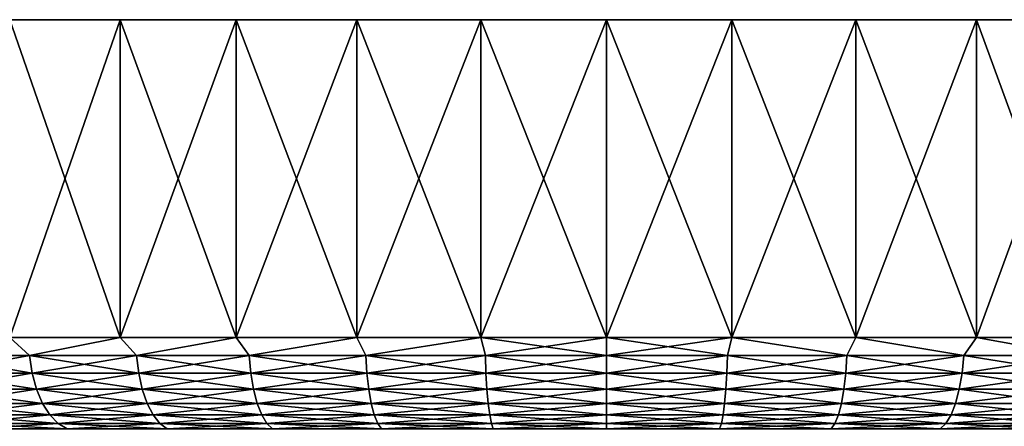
# Model space of a CAD drawing. Header units: metres. Extents: x -128 to 173, y -23 to 79.
# Tile 87 of 129: x 61 to 87, y 68 to 79. Entities that reach past the tile are written whole.
import ezdxf

# ---------------------------------------------------------------- set-up
doc = ezdxf.new("R2010")
doc.units = ezdxf.units.M
doc.layers.add('solid_ORA_153_SW0001', color=7, linetype='CONTINUOUS')

msp = doc.modelspace()

# ---------------------------------------------------------------- linework, layer by layer
at = {"layer": 'solid_ORA_153_SW0001'}
for points in [[(60.539036, 70.300003, 25.401724), (63.483486, 70.300003, 27.029064), (60.539047, 78.800003, 25.401733)], [(60.539036, 70.300003, -25.401724), (60.539047, 78.800003, -25.401733), (63.483467, 78.800003, -27.029057)], [(63.483486, 70.300003, -27.029064), (60.539036, 70.300003, -25.401724), (63.483467, 78.800003, -27.029057)], [(60.539047, 78.800003, -25.401733), (60.539047, 78.800003, 25.401733), (63.483467, 78.800003, 27.029057)], [(63.483486, 70.300003, 27.029064), (63.483467, 78.800003, 27.029057), (60.539047, 78.800003, 25.401733)], [(63.483467, 78.800003, -27.029057), (60.539047, 78.800003, -25.401733), (63.483467, 78.800003, 27.029057)], [(63.483467, 78.800003, -27.029057), (63.483467, 78.800003, 27.029057), (66.591614, 78.800003, 28.316492)], [(66.591629, 70.300003, 28.3165), (66.591614, 78.800003, 28.316492), (63.483467, 78.800003, 27.029057)], [(66.591614, 78.800003, -28.316492), (63.483467, 78.800003, -27.029057), (66.591614, 78.800003, 28.316492)], [(63.483486, 70.300003, 27.029064), (66.591629, 70.300003, 28.3165), (63.483467, 78.800003, 27.029057)], [(63.483486, 70.300003, -27.029064), (63.483467, 78.800003, -27.029057), (66.591614, 78.800003, -28.316492)], [(66.591629, 70.300003, -28.3165), (63.483486, 70.300003, -27.029064), (66.591614, 78.800003, -28.316492)], [(66.591614, 78.800003, -28.316492), (66.591614, 78.800003, 28.316492), (69.82444, 78.800003, 29.24785)], [(69.824371, 70.300003, 29.247837), (69.82444, 78.800003, 29.24785), (66.591614, 78.800003, 28.316492)], [(69.82444, 78.800003, -29.24785), (66.591614, 78.800003, -28.316492), (69.82444, 78.800003, 29.24785)], [(66.591629, 70.300003, 28.3165), (69.824371, 70.300003, 29.247837), (66.591614, 78.800003, 28.316492)], [(66.591629, 70.300003, -28.3165), (66.591614, 78.800003, -28.316492), (69.82444, 78.800003, -29.24785)], [(69.824371, 70.300003, -29.247837), (66.591629, 70.300003, -28.3165), (69.82444, 78.800003, -29.24785)], [(69.824371, 70.300003, 29.247837), (73.141068, 70.300003, 29.811367), (69.82444, 78.800003, 29.24785)], [(69.824371, 70.300003, -29.247837), (69.82444, 78.800003, -29.24785), (73.141174, 78.800003, -29.811378)], [(73.141068, 70.300003, -29.811367), (69.824371, 70.300003, -29.247837), (73.141174, 78.800003, -29.811378)], [(69.82444, 78.800003, -29.24785), (69.82444, 78.800003, 29.24785), (73.141174, 78.800003, 29.811378)], [(73.141068, 70.300003, 29.811367), (73.141174, 78.800003, 29.811378), (69.82444, 78.800003, 29.24785)], [(73.141174, 78.800003, -29.811378), (69.82444, 78.800003, -29.24785), (73.141174, 78.800003, 29.811378)], [(73.141068, 70.300003, 29.811367), (76.5, 70.300003, 30), (73.141174, 78.800003, 29.811378)], [(73.141068, 70.300003, -29.811367), (73.141174, 78.800003, -29.811378), (76.5, 78.800003, -30)], [(73.141068, 70.300003, -29.811367), (76.5, 78.800003, -30), (76.5, 70.300003, -30)], [(73.141174, 78.800003, -29.811378), (73.141174, 78.800003, 29.811378), (76.5, 78.800003, 30)], [(76.5, 70.300003, 30), (76.5, 78.800003, 30), (73.141174, 78.800003, 29.811378)], [(76.5, 78.800003, -30), (73.141174, 78.800003, -29.811378), (76.5, 78.800003, 30)], [(79.858826, 78.800003, 29.811378), (76.5, 78.800003, -30), (76.5, 78.800003, 30)], [(79.858932, 70.300003, 29.811367), (79.858826, 78.800003, 29.811378), (76.5, 78.800003, 30)], [(76.5, 70.300003, 30), (79.858932, 70.300003, 29.811367), (76.5, 78.800003, 30)], [(79.858826, 78.800003, 29.811378), (79.858826, 78.800003, -29.811378), (76.5, 78.800003, -30)], [(76.5, 70.300003, -30), (76.5, 78.800003, -30), (79.858826, 78.800003, -29.811378)], [(79.858932, 70.300003, -29.811367), (76.5, 70.300003, -30), (79.858826, 78.800003, -29.811378)], [(83.17556, 78.800003, 29.24785), (83.17556, 78.800003, -29.24785), (79.858826, 78.800003, -29.811378)], [(79.858932, 70.300003, -29.811367), (79.858826, 78.800003, -29.811378), (83.17556, 78.800003, -29.24785)], [(79.858826, 78.800003, 29.811378), (83.17556, 78.800003, 29.24785), (79.858826, 78.800003, -29.811378)], [(83.175629, 70.300003, 29.247837), (83.17556, 78.800003, 29.24785), (79.858826, 78.800003, 29.811378)], [(79.858932, 70.300003, 29.811367), (83.175629, 70.300003, 29.247837), (79.858826, 78.800003, 29.811378)], [(83.175629, 70.300003, -29.247837), (79.858932, 70.300003, -29.811367), (83.17556, 78.800003, -29.24785)], [(86.408386, 78.800003, 28.316492), (86.408386, 78.800003, -28.316492), (83.17556, 78.800003, -29.24785)], [(83.175629, 70.300003, -29.247837), (83.17556, 78.800003, -29.24785), (86.408386, 78.800003, -28.316492)], [(83.17556, 78.800003, 29.24785), (86.408386, 78.800003, 28.316492), (83.17556, 78.800003, -29.24785)], [(86.408371, 70.300003, 28.3165), (86.408386, 78.800003, 28.316492), (83.17556, 78.800003, 29.24785)], [(83.175629, 70.300003, 29.247837), (86.408371, 70.300003, 28.3165), (83.17556, 78.800003, 29.24785)], [(86.408371, 70.300003, -28.3165), (83.175629, 70.300003, -29.247837), (86.408386, 78.800003, -28.316492)], [(86.408371, 70.300003, -28.3165), (86.408386, 78.800003, -28.316492), (89.516533, 78.800003, -27.029057)], [(89.516518, 70.300003, -27.029064), (86.408371, 70.300003, -28.3165), (89.516533, 78.800003, -27.029057)], [(86.408371, 70.300003, 28.3165), (89.516518, 70.300003, 27.029064), (86.408386, 78.800003, 28.316492)], [(89.516533, 78.800003, 27.029057), (89.516533, 78.800003, -27.029057), (86.408386, 78.800003, -28.316492)], [(86.408386, 78.800003, 28.316492), (89.516533, 78.800003, 27.029057), (86.408386, 78.800003, -28.316492)], [(89.516518, 70.300003, 27.029064), (89.516533, 78.800003, 27.029057), (86.408386, 78.800003, 28.316492)], [(61.057854, 69.815163, 25.665045), (60.539036, 70.300003, 25.401724), (58.373497, 69.815163, 23.845007)], [(58.373497, 69.815163, -23.845007), (60.539036, 70.300003, -25.401724), (61.057854, 69.815163, -25.665045)], [(61.057854, 69.815163, 25.665045), (63.483486, 70.300003, 27.029064), (60.539036, 70.300003, 25.401724)], [(61.057854, 69.815163, -25.665045), (60.539036, 70.300003, -25.401724), (63.483486, 70.300003, -27.029064)], [(63.923256, 69.815163, 27.184185), (63.483486, 70.300003, 27.029064), (61.057854, 69.815163, 25.665045)], [(61.057854, 69.815163, -25.665045), (63.483486, 70.300003, -27.029064), (63.923256, 69.815163, -27.184185)], [(63.923256, 69.815163, 27.184185), (66.591629, 70.300003, 28.3165), (63.483486, 70.300003, 27.029064)], [(63.923256, 69.815163, -27.184185), (63.483486, 70.300003, -27.029064), (66.591629, 70.300003, -28.3165)], [(66.936111, 69.815163, 28.384615), (66.591629, 70.300003, 28.3165), (63.923256, 69.815163, 27.184185)], [(63.923256, 69.815163, -27.184185), (66.591629, 70.300003, -28.3165), (66.936111, 69.815163, -28.384615)], [(66.936111, 69.815163, 28.384615), (69.824371, 70.300003, 29.247837), (66.591629, 70.300003, 28.3165)], [(66.936111, 69.815163, -28.384615), (66.591629, 70.300003, -28.3165), (69.824371, 70.300003, -29.247837)], [(70.061089, 69.815163, 29.252262), (69.824371, 70.300003, 29.247837), (66.936111, 69.815163, 28.384615)], [(66.936111, 69.815163, -28.384615), (69.824371, 70.300003, -29.247837), (70.061089, 69.815163, -29.252262)], [(70.061089, 69.815163, 29.252262), (73.141068, 70.300003, 29.811367), (69.824371, 70.300003, 29.247837)], [(70.061089, 69.815163, -29.252262), (69.824371, 70.300003, -29.247837), (73.141068, 70.300003, -29.811367)], [(73.261559, 69.815163, 29.776953), (73.141068, 70.300003, 29.811367), (70.061089, 69.815163, 29.252262)], [(70.061089, 69.815163, -29.252262), (73.141068, 70.300003, -29.811367), (73.261559, 69.815163, -29.776953)], [(73.261559, 69.815163, -29.776953), (73.141068, 70.300003, -29.811367), (76.5, 70.300003, -30)], [(76.5, 69.815163, 29.952536), (76.5, 70.300003, 30), (73.141068, 70.300003, 29.811367)], [(76.5, 69.815163, 29.952536), (73.141068, 70.300003, 29.811367), (73.261559, 69.815163, 29.776953)], [(73.261559, 69.815163, -29.776953), (76.5, 70.300003, -30), (76.5, 69.815163, -29.952536)], [(76.5, 69.815163, -29.952536), (76.5, 70.300003, -30), (79.858932, 70.300003, -29.811367)], [(79.738441, 69.815163, -29.776953), (76.5, 69.815163, -29.952536), (79.858932, 70.300003, -29.811367)], [(79.738441, 69.815163, 29.776953), (79.858932, 70.300003, 29.811367), (76.5, 70.300003, 30)], [(79.738441, 69.815163, 29.776953), (76.5, 70.300003, 30), (76.5, 69.815163, 29.952536)], [(79.738441, 69.815163, -29.776953), (79.858932, 70.300003, -29.811367), (82.938911, 69.815163, -29.252262)], [(82.938911, 69.815163, 29.252262), (79.858932, 70.300003, 29.811367), (79.738441, 69.815163, 29.776953)], [(82.938911, 69.815163, -29.252262), (79.858932, 70.300003, -29.811367), (83.175629, 70.300003, -29.247837)], [(82.938911, 69.815163, 29.252262), (83.175629, 70.300003, 29.247837), (79.858932, 70.300003, 29.811367)], [(82.938911, 69.815163, -29.252262), (83.175629, 70.300003, -29.247837), (86.063889, 69.815163, -28.384615)], [(86.063889, 69.815163, 28.384615), (83.175629, 70.300003, 29.247837), (82.938911, 69.815163, 29.252262)], [(86.063889, 69.815163, -28.384615), (83.175629, 70.300003, -29.247837), (86.408371, 70.300003, -28.3165)], [(86.063889, 69.815163, 28.384615), (86.408371, 70.300003, 28.3165), (83.175629, 70.300003, 29.247837)], [(86.063889, 69.815163, -28.384615), (86.408371, 70.300003, -28.3165), (89.076744, 69.815163, -27.184185)], [(89.076744, 69.815163, 27.184185), (86.408371, 70.300003, 28.3165), (86.063889, 69.815163, 28.384615)], [(89.076744, 69.815163, -27.184185), (86.408371, 70.300003, -28.3165), (89.516518, 70.300003, -27.029064)], [(89.076744, 69.815163, 27.184185), (89.516518, 70.300003, 27.029064), (86.408371, 70.300003, 28.3165)], [(58.373497, 69.815163, -23.845007), (61.057854, 69.815163, -25.665045), (58.45937, 69.345558, -23.732042)], [(58.373497, 69.815163, 23.845007), (58.45937, 69.345558, 23.732042), (61.131012, 69.345558, 25.543459)], [(61.057854, 69.815163, 25.665045), (58.373497, 69.815163, 23.845007), (61.131012, 69.345558, 25.543459)], [(61.057854, 69.815163, -25.665045), (61.131012, 69.345558, -25.543459), (58.45937, 69.345558, -23.732042)], [(61.057854, 69.815163, -25.665045), (63.923256, 69.815163, -27.184185), (61.131012, 69.345558, -25.543459)], [(61.057854, 69.815163, 25.665045), (61.131012, 69.345558, 25.543459), (63.982838, 69.345558, 27.055401)], [(63.923256, 69.815163, 27.184185), (61.057854, 69.815163, 25.665045), (63.982838, 69.345558, 27.055401)], [(63.923256, 69.815163, -27.184185), (63.982838, 69.345558, -27.055401), (61.131012, 69.345558, -25.543459)], [(63.923256, 69.815163, -27.184185), (66.936111, 69.815163, -28.384615), (63.982838, 69.345558, -27.055401)], [(63.923256, 69.815163, 27.184185), (63.982838, 69.345558, 27.055401), (66.981415, 69.345558, 28.250145)], [(66.936111, 69.815163, 28.384615), (63.923256, 69.815163, 27.184185), (66.981415, 69.345558, 28.250145)], [(66.936111, 69.815163, -28.384615), (66.981415, 69.345558, -28.250145), (63.982838, 69.345558, -27.055401)], [(66.936111, 69.815163, -28.384615), (70.061089, 69.815163, -29.252262), (66.981415, 69.345558, -28.250145)], [(66.936111, 69.815163, 28.384615), (66.981415, 69.345558, 28.250145), (70.091591, 69.345558, 29.11368)], [(70.061089, 69.815163, 29.252262), (66.936111, 69.815163, 28.384615), (70.091591, 69.345558, 29.11368)], [(70.061089, 69.815163, -29.252262), (70.091591, 69.345558, -29.11368), (66.981415, 69.345558, -28.250145)], [(70.061089, 69.815163, -29.252262), (73.261559, 69.815163, -29.776953), (70.091591, 69.345558, -29.11368)], [(70.061089, 69.815163, 29.252262), (70.091591, 69.345558, 29.11368), (73.276901, 69.345558, 29.635885)], [(73.261559, 69.815163, 29.776953), (70.061089, 69.815163, 29.252262), (73.276901, 69.345558, 29.635885)], [(73.261559, 69.815163, -29.776953), (73.276901, 69.345558, -29.635885), (70.091591, 69.345558, -29.11368)], [(73.261559, 69.815163, -29.776953), (76.5, 69.815163, -29.952536), (73.276901, 69.345558, -29.635885)], [(73.261559, 69.815163, 29.776953), (73.276901, 69.345558, 29.635885), (76.5, 69.345558, 29.810637)], [(76.5, 69.815163, 29.952536), (73.261559, 69.815163, 29.776953), (76.5, 69.345558, 29.810637)], [(76.5, 69.815163, -29.952536), (76.5, 69.345558, -29.810637), (73.276901, 69.345558, -29.635885)], [(79.738441, 69.815163, -29.776953), (76.5, 69.345558, -29.810637), (76.5, 69.815163, -29.952536)], [(79.738441, 69.815163, -29.776953), (79.723099, 69.345558, -29.635885), (76.5, 69.345558, -29.810637)], [(79.723099, 69.345558, 29.635885), (76.5, 69.815163, 29.952536), (76.5, 69.345558, 29.810637)], [(79.738441, 69.815163, 29.776953), (76.5, 69.815163, 29.952536), (79.723099, 69.345558, 29.635885)], [(79.738441, 69.815163, 29.776953), (79.723099, 69.345558, 29.635885), (82.908409, 69.345558, 29.11368)], [(82.938911, 69.815163, -29.252262), (82.908409, 69.345558, -29.11368), (79.723099, 69.345558, -29.635885)], [(79.738441, 69.815163, -29.776953), (82.938911, 69.815163, -29.252262), (79.723099, 69.345558, -29.635885)], [(82.938911, 69.815163, 29.252262), (79.738441, 69.815163, 29.776953), (82.908409, 69.345558, 29.11368)], [(82.938911, 69.815163, 29.252262), (82.908409, 69.345558, 29.11368), (86.018585, 69.345558, 28.250145)], [(86.063889, 69.815163, -28.384615), (86.018585, 69.345558, -28.250145), (82.908409, 69.345558, -29.11368)], [(82.938911, 69.815163, -29.252262), (86.063889, 69.815163, -28.384615), (82.908409, 69.345558, -29.11368)], [(86.063889, 69.815163, 28.384615), (82.938911, 69.815163, 29.252262), (86.018585, 69.345558, 28.250145)], [(86.063889, 69.815163, 28.384615), (86.018585, 69.345558, 28.250145), (89.017159, 69.345558, 27.055401)], [(89.076744, 69.815163, -27.184185), (89.017159, 69.345558, -27.055401), (86.018585, 69.345558, -28.250145)], [(86.063889, 69.815163, -28.384615), (89.076744, 69.815163, -27.184185), (86.018585, 69.345558, -28.250145)], [(89.076744, 69.815163, 27.184185), (86.063889, 69.815163, 28.384615), (89.017159, 69.345558, 27.055401)], [(58.45937, 69.345558, -23.732042), (61.131012, 69.345558, -25.543459), (58.599091, 68.912704, -23.548244)], [(58.45937, 69.345558, 23.732042), (58.599091, 68.912704, 23.548244), (61.250038, 68.912704, 25.345633)], [(61.131012, 69.345558, 25.543459), (58.45937, 69.345558, 23.732042), (61.250038, 68.912704, 25.345633)], [(61.131012, 69.345558, -25.543459), (61.250038, 68.912704, -25.345633), (58.599091, 68.912704, -23.548244)], [(61.131012, 69.345558, -25.543459), (63.982838, 69.345558, -27.055401), (61.250038, 68.912704, -25.345633)], [(61.131012, 69.345558, 25.543459), (61.250038, 68.912704, 25.345633), (64.079781, 68.912704, 26.845867)], [(63.982838, 69.345558, 27.055401), (61.131012, 69.345558, 25.543459), (64.079781, 68.912704, 26.845867)], [(63.982838, 69.345558, -27.055401), (64.079781, 68.912704, -26.845867), (61.250038, 68.912704, -25.345633)], [(63.982838, 69.345558, -27.055401), (66.981415, 69.345558, -28.250145), (64.079781, 68.912704, -26.845867)], [(63.982838, 69.345558, 27.055401), (64.079781, 68.912704, 26.845867), (67.055138, 68.912704, 28.031357)], [(66.981415, 69.345558, 28.250145), (63.982838, 69.345558, 27.055401), (67.055138, 68.912704, 28.031357)], [(66.981415, 69.345558, -28.250145), (67.055138, 68.912704, -28.031357), (64.079781, 68.912704, -26.845867)], [(66.981415, 69.345558, -28.250145), (70.091591, 69.345558, -29.11368), (67.055138, 68.912704, -28.031357)], [(66.981415, 69.345558, 28.250145), (67.055138, 68.912704, 28.031357), (70.141228, 68.912704, 28.888206)], [(70.091591, 69.345558, 29.11368), (66.981415, 69.345558, 28.250145), (70.141228, 68.912704, 28.888206)], [(70.091591, 69.345558, -29.11368), (70.141228, 68.912704, -28.888206), (67.055138, 68.912704, -28.031357)], [(70.091591, 69.345558, -29.11368), (73.276901, 69.345558, -29.635885), (70.141228, 68.912704, -28.888206)], [(70.091591, 69.345558, 29.11368), (70.141228, 68.912704, 28.888206), (73.301865, 68.912704, 29.406366)], [(73.276901, 69.345558, 29.635885), (70.091591, 69.345558, 29.11368), (73.301865, 68.912704, 29.406366)], [(73.276901, 69.345558, -29.635885), (73.301865, 68.912704, -29.406366), (70.141228, 68.912704, -28.888206)], [(73.276901, 69.345558, -29.635885), (76.5, 69.345558, -29.810637), (73.301865, 68.912704, -29.406366)], [(73.276901, 69.345558, 29.635885), (73.301865, 68.912704, 29.406366), (76.5, 68.912704, 29.579763)], [(76.5, 69.345558, 29.810637), (73.276901, 69.345558, 29.635885), (76.5, 68.912704, 29.579763)], [(76.5, 69.345558, -29.810637), (76.5, 68.912704, -29.579763), (73.301865, 68.912704, -29.406366)], [(79.723099, 69.345558, -29.635885), (76.5, 68.912704, -29.579763), (76.5, 69.345558, -29.810637)], [(79.723099, 69.345558, -29.635885), (79.698135, 68.912704, -29.406366), (76.5, 68.912704, -29.579763)], [(79.698135, 68.912704, 29.406366), (76.5, 69.345558, 29.810637), (76.5, 68.912704, 29.579763)], [(79.723099, 69.345558, 29.635885), (76.5, 69.345558, 29.810637), (79.698135, 68.912704, 29.406366)], [(79.723099, 69.345558, 29.635885), (79.698135, 68.912704, 29.406366), (82.858772, 68.912704, 28.888206)], [(82.908409, 69.345558, -29.11368), (82.858772, 68.912704, -28.888206), (79.698135, 68.912704, -29.406366)], [(79.723099, 69.345558, -29.635885), (82.908409, 69.345558, -29.11368), (79.698135, 68.912704, -29.406366)], [(82.908409, 69.345558, 29.11368), (79.723099, 69.345558, 29.635885), (82.858772, 68.912704, 28.888206)], [(82.908409, 69.345558, 29.11368), (82.858772, 68.912704, 28.888206), (85.944862, 68.912704, 28.031357)], [(86.018585, 69.345558, -28.250145), (85.944862, 68.912704, -28.031357), (82.858772, 68.912704, -28.888206)], [(82.908409, 69.345558, -29.11368), (86.018585, 69.345558, -28.250145), (82.858772, 68.912704, -28.888206)], [(86.018585, 69.345558, 28.250145), (82.908409, 69.345558, 29.11368), (85.944862, 68.912704, 28.031357)], [(86.018585, 69.345558, 28.250145), (85.944862, 68.912704, 28.031357), (88.920219, 68.912704, 26.845867)], [(89.017159, 69.345558, -27.055401), (88.920219, 68.912704, -26.845867), (85.944862, 68.912704, -28.031357)], [(86.018585, 69.345558, -28.250145), (89.017159, 69.345558, -27.055401), (85.944862, 68.912704, -28.031357)], [(89.017159, 69.345558, 27.055401), (86.018585, 69.345558, 28.250145), (88.920219, 68.912704, 26.845867)], [(58.599091, 68.912704, -23.548244), (61.250038, 68.912704, -25.345633), (58.787273, 68.533272, -23.300695)], [(58.599091, 68.912704, 23.548244), (58.787273, 68.533272, 23.300695), (61.410355, 68.533272, 25.079187)], [(61.250038, 68.912704, 25.345633), (58.599091, 68.912704, 23.548244), (61.410355, 68.533272, 25.079187)], [(61.250038, 68.912704, -25.345633), (61.410355, 68.533272, -25.079187), (58.787273, 68.533272, -23.300695)], [(61.250038, 68.912704, -25.345633), (64.079781, 68.912704, -26.845867), (61.410355, 68.533272, -25.079187)], [(61.250038, 68.912704, 25.345633), (61.410355, 68.533272, 25.079187), (64.21035, 68.533272, 26.56365)], [(64.079781, 68.912704, 26.845867), (61.250038, 68.912704, 25.345633), (64.21035, 68.533272, 26.56365)], [(64.079781, 68.912704, -26.845867), (64.21035, 68.533272, -26.56365), (61.410355, 68.533272, -25.079187)], [(64.079781, 68.912704, -26.845867), (67.055138, 68.912704, -28.031357), (64.21035, 68.533272, -26.56365)], [(64.079781, 68.912704, 26.845867), (64.21035, 68.533272, 26.56365), (67.154427, 68.533272, 27.736679)], [(67.055138, 68.912704, 28.031357), (64.079781, 68.912704, 26.845867), (67.154427, 68.533272, 27.736679)], [(67.055138, 68.912704, -28.031357), (67.154427, 68.533272, -27.736679), (64.21035, 68.533272, -26.56365)], [(67.055138, 68.912704, -28.031357), (70.141228, 68.912704, -28.888206), (67.154427, 68.533272, -27.736679)], [(67.055138, 68.912704, 28.031357), (67.154427, 68.533272, 27.736679), (70.208069, 68.533272, 28.58452)], [(70.141228, 68.912704, 28.888206), (67.055138, 68.912704, 28.031357), (70.208069, 68.533272, 28.58452)], [(70.141228, 68.912704, -28.888206), (70.208069, 68.533272, -28.58452), (67.154427, 68.533272, -27.736679)], [(70.141228, 68.912704, -28.888206), (73.301865, 68.912704, -29.406366), (70.208069, 68.533272, -28.58452)], [(70.141228, 68.912704, 28.888206), (70.208069, 68.533272, 28.58452), (73.335487, 68.533272, 29.097233)], [(73.301865, 68.912704, 29.406366), (70.141228, 68.912704, 28.888206), (73.335487, 68.533272, 29.097233)], [(73.301865, 68.912704, -29.406366), (73.335487, 68.533272, -29.097233), (70.208069, 68.533272, -28.58452)], [(73.301865, 68.912704, -29.406366), (76.5, 68.912704, -29.579763), (73.335487, 68.533272, -29.097233)], [(73.301865, 68.912704, 29.406366), (73.335487, 68.533272, 29.097233), (76.5, 68.533272, 29.268808)], [(76.5, 68.912704, 29.579763), (73.301865, 68.912704, 29.406366), (76.5, 68.533272, 29.268808)], [(76.5, 68.912704, -29.579763), (76.5, 68.533272, -29.268808), (73.335487, 68.533272, -29.097233)], [(79.698135, 68.912704, -29.406366), (76.5, 68.533272, -29.268808), (76.5, 68.912704, -29.579763)], [(79.698135, 68.912704, -29.406366), (79.664513, 68.533272, -29.097233), (76.5, 68.533272, -29.268808)], [(79.664513, 68.533272, 29.097233), (76.5, 68.912704, 29.579763), (76.5, 68.533272, 29.268808)], [(79.698135, 68.912704, 29.406366), (76.5, 68.912704, 29.579763), (79.664513, 68.533272, 29.097233)], [(79.698135, 68.912704, 29.406366), (79.664513, 68.533272, 29.097233), (82.791931, 68.533272, 28.58452)], [(82.858772, 68.912704, -28.888206), (82.791931, 68.533272, -28.58452), (79.664513, 68.533272, -29.097233)], [(79.698135, 68.912704, -29.406366), (82.858772, 68.912704, -28.888206), (79.664513, 68.533272, -29.097233)], [(82.858772, 68.912704, 28.888206), (79.698135, 68.912704, 29.406366), (82.791931, 68.533272, 28.58452)], [(82.858772, 68.912704, 28.888206), (82.791931, 68.533272, 28.58452), (85.845573, 68.533272, 27.736679)], [(85.944862, 68.912704, -28.031357), (85.845573, 68.533272, -27.736679), (82.791931, 68.533272, -28.58452)], [(82.858772, 68.912704, -28.888206), (85.944862, 68.912704, -28.031357), (82.791931, 68.533272, -28.58452)], [(85.944862, 68.912704, 28.031357), (82.858772, 68.912704, 28.888206), (85.845573, 68.533272, 27.736679)], [(85.944862, 68.912704, 28.031357), (85.845573, 68.533272, 27.736679), (88.78965, 68.533272, 26.56365)], [(88.920219, 68.912704, -26.845867), (88.78965, 68.533272, -26.56365), (85.845573, 68.533272, -27.736679)], [(85.944862, 68.912704, -28.031357), (88.920219, 68.912704, -26.845867), (85.845573, 68.533272, -27.736679)], [(88.920219, 68.912704, 26.845867), (85.944862, 68.912704, 28.031357), (88.78965, 68.533272, 26.56365)], [(58.787273, 68.533272, -23.300695), (61.410355, 68.533272, -25.079187), (59.016674, 68.22187, -22.998922)], [(58.787273, 68.533272, 23.300695), (59.016674, 68.22187, 22.998922), (61.605782, 68.22187, 24.754383)], [(61.410355, 68.533272, 25.079187), (58.787273, 68.533272, 23.300695), (61.605782, 68.22187, 24.754383)], [(61.410355, 68.533272, -25.079187), (61.605782, 68.22187, -24.754383), (59.016674, 68.22187, -22.998922)], [(61.410355, 68.533272, -25.079187), (64.21035, 68.533272, -26.56365), (61.605782, 68.22187, -24.754383)], [(61.410355, 68.533272, 25.079187), (61.605782, 68.22187, 24.754383), (64.369514, 68.22187, 26.21962)], [(64.21035, 68.533272, 26.56365), (61.410355, 68.533272, 25.079187), (64.369514, 68.22187, 26.21962)], [(64.21035, 68.533272, -26.56365), (64.369514, 68.22187, -26.21962), (61.605782, 68.22187, -24.754383)], [(64.21035, 68.533272, -26.56365), (67.154427, 68.533272, -27.736679), (64.369514, 68.22187, -26.21962)], [(64.21035, 68.533272, 26.56365), (64.369514, 68.22187, 26.21962), (67.275459, 68.22187, 27.377455)], [(67.154427, 68.533272, 27.736679), (64.21035, 68.533272, 26.56365), (67.275459, 68.22187, 27.377455)], [(67.154427, 68.533272, -27.736679), (67.275459, 68.22187, -27.377455), (64.369514, 68.22187, -26.21962)], [(67.154427, 68.533272, -27.736679), (70.208069, 68.533272, -28.58452), (67.275459, 68.22187, -27.377455)], [(67.154427, 68.533272, 27.736679), (67.275459, 68.22187, 27.377455), (70.289558, 68.22187, 28.214315)], [(70.208069, 68.533272, 28.58452), (67.154427, 68.533272, 27.736679), (70.289558, 68.22187, 28.214315)], [(70.208069, 68.533272, -28.58452), (70.289558, 68.22187, -28.214315), (67.275459, 68.22187, -27.377455)], [(70.208069, 68.533272, -28.58452), (73.335487, 68.533272, -29.097233), (70.289558, 68.22187, -28.214315)], [(70.208069, 68.533272, 28.58452), (70.289558, 68.22187, 28.214315), (73.376472, 68.22187, 28.720388)], [(73.335487, 68.533272, 29.097233), (70.208069, 68.533272, 28.58452), (73.376472, 68.22187, 28.720388)], [(73.335487, 68.533272, -29.097233), (73.376472, 68.22187, -28.720388), (70.289558, 68.22187, -28.214315)], [(73.335487, 68.533272, -29.097233), (76.5, 68.533272, -29.268808), (73.376472, 68.22187, -28.720388)], [(73.335487, 68.533272, 29.097233), (73.376472, 68.22187, 28.720388), (76.5, 68.22187, 28.889742)], [(76.5, 68.533272, 29.268808), (73.335487, 68.533272, 29.097233), (76.5, 68.22187, 28.889742)], [(76.5, 68.533272, -29.268808), (76.5, 68.22187, -28.889742), (73.376472, 68.22187, -28.720388)], [(79.664513, 68.533272, -29.097233), (76.5, 68.22187, -28.889742), (76.5, 68.533272, -29.268808)], [(79.664513, 68.533272, -29.097233), (79.623528, 68.22187, -28.720388), (76.5, 68.22187, -28.889742)], [(79.623528, 68.22187, 28.720388), (76.5, 68.533272, 29.268808), (76.5, 68.22187, 28.889742)], [(79.664513, 68.533272, 29.097233), (76.5, 68.533272, 29.268808), (79.623528, 68.22187, 28.720388)], [(79.664513, 68.533272, 29.097233), (79.623528, 68.22187, 28.720388), (82.710442, 68.22187, 28.214315)], [(82.791931, 68.533272, -28.58452), (82.710442, 68.22187, -28.214315), (79.623528, 68.22187, -28.720388)], [(79.664513, 68.533272, -29.097233), (82.791931, 68.533272, -28.58452), (79.623528, 68.22187, -28.720388)], [(82.791931, 68.533272, 28.58452), (79.664513, 68.533272, 29.097233), (82.710442, 68.22187, 28.214315)], [(82.791931, 68.533272, 28.58452), (82.710442, 68.22187, 28.214315), (85.724541, 68.22187, 27.377455)], [(85.845573, 68.533272, -27.736679), (85.724541, 68.22187, -27.377455), (82.710442, 68.22187, -28.214315)], [(82.791931, 68.533272, -28.58452), (85.845573, 68.533272, -27.736679), (82.710442, 68.22187, -28.214315)], [(85.845573, 68.533272, 27.736679), (82.791931, 68.533272, 28.58452), (85.724541, 68.22187, 27.377455)], [(85.845573, 68.533272, 27.736679), (85.724541, 68.22187, 27.377455), (88.630486, 68.22187, 26.21962)], [(88.78965, 68.533272, -26.56365), (88.630486, 68.22187, -26.21962), (85.724541, 68.22187, -27.377455)], [(85.845573, 68.533272, -27.736679), (88.78965, 68.533272, -26.56365), (85.724541, 68.22187, -27.377455)], [(88.78965, 68.533272, 26.56365), (85.845573, 68.533272, 27.736679), (88.630486, 68.22187, 26.21962)], [(59.016674, 68.22187, -22.998922), (61.605782, 68.22187, -24.754383), (59.278458, 67.990486, -22.654549)], [(59.016674, 68.22187, 22.998922), (59.278458, 67.990486, 22.654549), (61.8288, 67.990486, 24.383724)], [(61.605782, 68.22187, 24.754383), (59.016674, 68.22187, 22.998922), (61.8288, 67.990486, 24.383724)], [(61.605782, 68.22187, -24.754383), (61.8288, 67.990486, -24.383724), (59.278458, 67.990486, -22.654549)], [(59.278458, 67.990486, -22.654549), (61.8288, 67.990486, -24.383724), (59.56255, 67.848038, -22.280834)], [(59.278458, 67.990486, 22.654549), (59.56255, 67.848038, 22.280834), (62.07082, 67.848038, 23.981483)], [(61.8288, 67.990486, 24.383724), (59.278458, 67.990486, 22.654549), (62.07082, 67.848038, 23.981483)], [(61.8288, 67.990486, -24.383724), (62.07082, 67.848038, -23.981483), (59.56255, 67.848038, -22.280834)], [(61.605782, 68.22187, -24.754383), (64.369514, 68.22187, -26.21962), (61.8288, 67.990486, -24.383724)], [(61.605782, 68.22187, 24.754383), (61.8288, 67.990486, 24.383724), (64.551147, 67.990486, 25.827021)], [(64.369514, 68.22187, 26.21962), (61.605782, 68.22187, 24.754383), (64.551147, 67.990486, 25.827021)], [(64.369514, 68.22187, -26.21962), (64.551147, 67.990486, -25.827021), (61.8288, 67.990486, -24.383724)], [(61.8288, 67.990486, -24.383724), (64.551147, 67.990486, -25.827021), (62.07082, 67.848038, -23.981483)], [(61.8288, 67.990486, 24.383724), (62.07082, 67.848038, 23.981483), (64.74826, 67.848038, 25.400972)], [(64.551147, 67.990486, 25.827021), (61.8288, 67.990486, 24.383724), (64.74826, 67.848038, 25.400972)], [(64.551147, 67.990486, -25.827021), (64.74826, 67.848038, -25.400972), (62.07082, 67.848038, -23.981483)], [(64.369514, 68.22187, -26.21962), (67.275459, 68.22187, -27.377455), (64.551147, 67.990486, -25.827021)], [(64.369514, 68.22187, 26.21962), (64.551147, 67.990486, 25.827021), (67.413582, 67.990486, 26.96752)], [(67.275459, 68.22187, 27.377455), (64.369514, 68.22187, 26.21962), (67.413582, 67.990486, 26.96752)], [(67.275459, 68.22187, -27.377455), (67.413582, 67.990486, -26.96752), (64.551147, 67.990486, -25.827021)], [(64.551147, 67.990486, -25.827021), (67.413582, 67.990486, -26.96752), (64.74826, 67.848038, -25.400972)], [(64.551147, 67.990486, 25.827021), (64.74826, 67.848038, 25.400972), (67.563477, 67.848038, 26.522657)], [(67.413582, 67.990486, 26.96752), (64.551147, 67.990486, 25.827021), (67.563477, 67.848038, 26.522657)], [(67.413582, 67.990486, -26.96752), (67.563477, 67.848038, -26.522657), (64.74826, 67.848038, -25.400972)], [(67.275459, 68.22187, -27.377455), (70.289558, 68.22187, -28.214315), (67.413582, 67.990486, -26.96752)], [(67.275459, 68.22187, 27.377455), (67.413582, 67.990486, 26.96752), (70.382553, 67.990486, 27.791849)], [(70.289558, 68.22187, 28.214315), (67.275459, 68.22187, 27.377455), (70.382553, 67.990486, 27.791849)], [(70.289558, 68.22187, -28.214315), (70.382553, 67.990486, -27.791849), (67.413582, 67.990486, -26.96752)], [(67.413582, 67.990486, -26.96752), (70.382553, 67.990486, -27.791849), (67.563477, 67.848038, -26.522657)], [(67.413582, 67.990486, 26.96752), (67.563477, 67.848038, 26.522657), (70.483467, 67.848038, 27.333389)], [(70.382553, 67.990486, 27.791849), (67.413582, 67.990486, 26.96752), (70.483467, 67.848038, 27.333389)], [(70.382553, 67.990486, -27.791849), (70.483467, 67.848038, -27.333389), (67.563477, 67.848038, -26.522657)], [(70.289558, 68.22187, -28.214315), (73.376472, 68.22187, -28.720388), (70.382553, 67.990486, -27.791849)], [(70.289558, 68.22187, 28.214315), (70.382553, 67.990486, 27.791849), (73.423241, 67.990486, 28.290344)], [(73.376472, 68.22187, 28.720388), (70.289558, 68.22187, 28.214315), (73.423241, 67.990486, 28.290344)], [(73.376472, 68.22187, -28.720388), (73.423241, 67.990486, -28.290344), (70.382553, 67.990486, -27.791849)], [(70.382553, 67.990486, -27.791849), (73.423241, 67.990486, -28.290344), (70.483467, 67.848038, -27.333389)], [(70.382553, 67.990486, 27.791849), (70.483467, 67.848038, 27.333389), (73.473991, 67.848038, 27.82366)], [(73.423241, 67.990486, 28.290344), (70.382553, 67.990486, 27.791849), (73.473991, 67.848038, 27.82366)], [(73.423241, 67.990486, -28.290344), (73.473991, 67.848038, -27.82366), (70.483467, 67.848038, -27.333389)], [(73.376472, 68.22187, -28.720388), (76.5, 68.22187, -28.889742), (73.423241, 67.990486, -28.290344)], [(73.376472, 68.22187, 28.720388), (73.423241, 67.990486, 28.290344), (76.5, 67.990486, 28.457163)], [(76.5, 68.22187, 28.889742), (73.376472, 68.22187, 28.720388), (76.5, 67.990486, 28.457163)], [(76.5, 68.22187, -28.889742), (76.5, 67.990486, -28.457163), (73.423241, 67.990486, -28.290344)], [(73.423241, 67.990486, -28.290344), (76.5, 67.990486, -28.457163), (73.473991, 67.848038, -27.82366)], [(73.423241, 67.990486, 28.290344), (73.473991, 67.848038, 27.82366), (76.5, 67.848038, 27.987726)], [(76.5, 67.990486, 28.457163), (73.423241, 67.990486, 28.290344), (76.5, 67.848038, 27.987726)], [(76.5, 67.990486, -28.457163), (76.5, 67.848038, -27.987726), (73.473991, 67.848038, -27.82366)], [(79.623528, 68.22187, -28.720388), (76.5, 67.990486, -28.457163), (76.5, 68.22187, -28.889742)], [(79.623528, 68.22187, -28.720388), (79.576759, 67.990486, -28.290344), (76.5, 67.990486, -28.457163)], [(79.576759, 67.990486, 28.290344), (76.5, 68.22187, 28.889742), (76.5, 67.990486, 28.457163)], [(79.623528, 68.22187, 28.720388), (76.5, 68.22187, 28.889742), (79.576759, 67.990486, 28.290344)], [(79.576759, 67.990486, -28.290344), (76.5, 67.848038, -27.987726), (76.5, 67.990486, -28.457163)], [(79.576759, 67.990486, -28.290344), (79.526009, 67.848038, -27.82366), (76.5, 67.848038, -27.987726)], [(79.526009, 67.848038, 27.82366), (76.5, 67.990486, 28.457163), (76.5, 67.848038, 27.987726)], [(79.576759, 67.990486, 28.290344), (76.5, 67.990486, 28.457163), (79.526009, 67.848038, 27.82366)], [(79.576759, 67.990486, 28.290344), (79.526009, 67.848038, 27.82366), (82.516533, 67.848038, 27.333389)], [(82.617447, 67.990486, -27.791849), (82.516533, 67.848038, -27.333389), (79.526009, 67.848038, -27.82366)], [(79.576759, 67.990486, -28.290344), (82.617447, 67.990486, -27.791849), (79.526009, 67.848038, -27.82366)], [(79.623528, 68.22187, 28.720388), (79.576759, 67.990486, 28.290344), (82.617447, 67.990486, 27.791849)], [(82.710442, 68.22187, -28.214315), (82.617447, 67.990486, -27.791849), (79.576759, 67.990486, -28.290344)], [(79.623528, 68.22187, -28.720388), (82.710442, 68.22187, -28.214315), (79.576759, 67.990486, -28.290344)], [(82.617447, 67.990486, 27.791849), (79.576759, 67.990486, 28.290344), (82.516533, 67.848038, 27.333389)], [(82.710442, 68.22187, 28.214315), (79.623528, 68.22187, 28.720388), (82.617447, 67.990486, 27.791849)], [(82.617447, 67.990486, 27.791849), (82.516533, 67.848038, 27.333389), (85.436523, 67.848038, 26.522657)], [(85.586418, 67.990486, -26.96752), (85.436523, 67.848038, -26.522657), (82.516533, 67.848038, -27.333389)], [(82.617447, 67.990486, -27.791849), (85.586418, 67.990486, -26.96752), (82.516533, 67.848038, -27.333389)], [(82.710442, 68.22187, 28.214315), (82.617447, 67.990486, 27.791849), (85.586418, 67.990486, 26.96752)], [(85.724541, 68.22187, -27.377455), (85.586418, 67.990486, -26.96752), (82.617447, 67.990486, -27.791849)], [(82.710442, 68.22187, -28.214315), (85.724541, 68.22187, -27.377455), (82.617447, 67.990486, -27.791849)], [(85.586418, 67.990486, 26.96752), (82.617447, 67.990486, 27.791849), (85.436523, 67.848038, 26.522657)], [(85.724541, 68.22187, 27.377455), (82.710442, 68.22187, 28.214315), (85.586418, 67.990486, 26.96752)], [(85.586418, 67.990486, 26.96752), (85.436523, 67.848038, 26.522657), (88.25174, 67.848038, 25.400972)], [(88.448853, 67.990486, -25.827021), (88.25174, 67.848038, -25.400972), (85.436523, 67.848038, -26.522657)], [(85.586418, 67.990486, -26.96752), (88.448853, 67.990486, -25.827021), (85.436523, 67.848038, -26.522657)], [(85.724541, 68.22187, 27.377455), (85.586418, 67.990486, 26.96752), (88.448853, 67.990486, 25.827021)], [(88.630486, 68.22187, -26.21962), (88.448853, 67.990486, -25.827021), (85.586418, 67.990486, -26.96752)], [(85.724541, 68.22187, -27.377455), (88.630486, 68.22187, -26.21962), (85.586418, 67.990486, -26.96752)], [(88.448853, 67.990486, 25.827021), (85.586418, 67.990486, 26.96752), (88.25174, 67.848038, 25.400972)], [(88.630486, 68.22187, 26.21962), (85.724541, 68.22187, 27.377455), (88.448853, 67.990486, 25.827021)]]:
    msp.add_3dface(points, dxfattribs=at)

doc.saveas('drawing.dxf')
